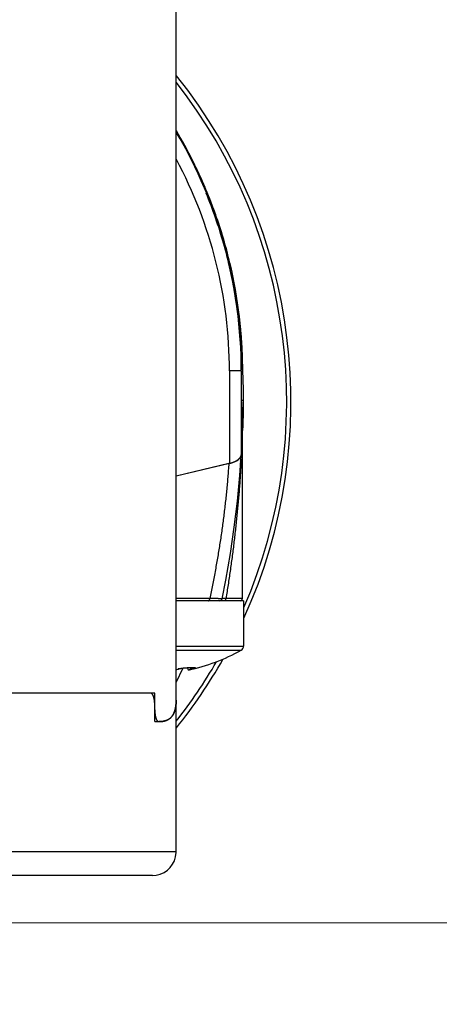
# Model space of a CAD drawing. Header units: millimetres. Extents: x 0 to 1735, y 0 to 1188.
# Tile 130 of 139: x 1121 to 1138, y 618 to 659. Entities that reach past the tile are written whole.
import ezdxf

# ---------------------------------------------------------------- set-up
doc = ezdxf.new("R2010")
doc.units = ezdxf.units.MM
doc.header["$LTSCALE"] = 0.727559
for name, color, linetype in [('NoLayerName_001', 7, 'Continuous'), ('NoLayerName_002', 7, 'Continuous'), ('NoLayerName_004', 7, 'Continuous'), ('NoLayerName_005', 7, 'Continuous'), ('NoLayerName_007', 7, 'Continuous')]:
    doc.layers.add(name, color=color, linetype=linetype)
doc.styles.get("Standard").update_dxf_attribs({"font": 'txt', "bigfont": 'extfont2'})
doc.dimstyles.get("Standard").update_dxf_attribs({"dimtxt": 2.5, "dimasz": 2.5, "dimexe": 1, "dimexo": 1, "dimtad": 1, "dimdec": 3, "dimzin": 0, "dimdsep": 46, "dimtxsty": 'Standard', "dimcen": 2.5, "dimadec": 3, "dimazin": 0, "dimtfac": 0.75, "dimtdec": 3, "dimtmove": 0, "dimatfit": 3, "dimfxl": 1, "dimarcsym": 0})

# ---------------------------------------------------------------- blocks, each defined once
blk = doc.blocks.new('_OPEN30')
at = {"color": 0, "linetype": 'ByBlock', "lineweight": -2}
for p, q in [((-1, 0.267949), (0, 0)), ((0, 0), (-1, -0.267949)), ((0, 0), (-1, 0))]:
    blk.add_line(p, q, dxfattribs=at)
blk = doc.blocks.new('*D150')
at = {"layer": 'Defpoints', "color": 0}
for p in [(1157, 664.369), (1110, 600), (1157, 580)]:
    blk.add_point(p, dxfattribs=at)
at = {"layer": 'NoLayerName_002', "color": 0, "linetype": 'Continuous', "lineweight": 13}
for p, q in [((1157, 660.369), (1157, 576)), ((1110, 596), (1110, 576)), ((1118, 580), (1149, 580))]:
    blk.add_line(p, q, dxfattribs=at)
at = {"layer": 'NoLayerName_002', "color": 0, "lineweight": 13, "xscale": 8, "yscale": 8, "zscale": 8, "rotation": 180}
blk.add_blockref('_OPEN30', (1110, 580), dxfattribs=at)
at = {"layer": 'NoLayerName_002', "color": 0, "lineweight": 13, "xscale": 8, "yscale": 8, "zscale": 8}
blk.add_blockref('_OPEN30', (1157, 580), dxfattribs=at)
at = {"layer": 'NoLayerName_002', "color": 0, "lineweight": 13, "insert": (1133.5, 590.643), "char_height": 12.8, "attachment_point": 5}
blk.add_mtext('\\W0.8594;47', dxfattribs=at)
blk = doc.blocks.new('*D152')
at = {"layer": 'Defpoints', "color": 0}
for p in [(1218.75, 790), (1270, 790), (1110, 621)]:
    blk.add_point(p, dxfattribs=at)
at = {"layer": 'NoLayerName_001', "color": 0, "linetype": 'Continuous', "lineweight": 13}
for p, q in [((1222.75, 790), (1274, 790)), ((1270, 629), (1270, 782)), ((1114, 621), (1274, 621))]:
    blk.add_line(p, q, dxfattribs=at)
at = {"layer": 'NoLayerName_001', "color": 0, "lineweight": 13, "xscale": 8, "yscale": 8, "zscale": 8}
for p, rotation in [((1270, 790), 90), ((1270, 621), 270)]:
    blk.add_blockref('_OPEN30', p, dxfattribs=dict(at, rotation=rotation))
at = {"layer": 'NoLayerName_001', "color": 0, "lineweight": 13, "insert": (1259.466, 705.5), "char_height": 12.8, "attachment_point": 5, "rotation": 90}
blk.add_mtext('\\W0.8594;169', dxfattribs=at)

msp = doc.modelspace()

# ---------------------------------------------------------------- linework, layer by layer
at = {"layer": 'NoLayerName_001', "color": 6, "linetype": 'Continuous', "lineweight": 25}
for p, q in [((1129.99993009, 634.6), (1128.98822138, 634.6)), ((1130, 634.6), (1130, 632.68824545)), ((1127.15, 632.68824544), (1130, 632.68824545)), ((1127.15, 632.51358487), (1129.8974359, 632.51358508)), ((1127.24232768, 631.72016438), (1127.2423391, 631.7246384)), ((1127.66362084, 631.67488877), (1127.62312484, 631.77668217)), ((1127.77357825, 631.70848305), (1127.66362084, 631.67488877)), ((1127.77357825, 631.70848305), (1127.74216248, 631.78272078)), ((1127.84153153, 631.72341999), (1127.82018869, 631.78449518))]:
    msp.add_line(p, q, dxfattribs=at)
for centre, radius, start, end in [((1129.8, 632.68824545), 0.2, 299.155365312, 359.999999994), ((1126, 639.5), 8, 282.002396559, 299.155365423), ((1126.77060248, 634.46395425), 2.79163173, 277.810941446, 279.23200132), ((1127.62775118, 630.11493209), 1.65520703, 103.465210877, 103.645380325), ((1127.64381168, 630.04743127), 1.72459212, 102.80889482, 103.461925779)]:
    msp.add_arc(centre, radius, start, end, dxfattribs=at)
for points, knots in [([(1127.21847096, 631.70848305), (1127.21882095, 631.70857941), (1127.21952235, 631.70877094), (1127.2205733, 631.7090674), (1127.22162491, 631.70937044), (1127.22267604, 631.70968131), (1127.22372587, 631.71000013), (1127.22477349, 631.71032731), (1127.22581803, 631.71066316), (1127.22685859, 631.71100806), (1127.2278943, 631.71136233), (1127.22892427, 631.71172633), (1127.22994762, 631.71210041), (1127.23096345, 631.71248491), (1127.23197089, 631.71288017), (1127.23296903, 631.71328657), (1127.23395704, 631.71370437), (1127.23493396, 631.71413428), (1127.23590095, 631.71457606), (1127.23685798, 631.71503918), (1127.23780433, 631.71554016), (1127.23874148, 631.71609438), (1127.23966809, 631.7167185), (1127.24058385, 631.71741848), (1127.24142684, 631.71818923), (1127.24217291, 631.719077), (1127.24224432, 631.71982231), (1127.24232768, 631.72016438)], [0, 0, 0, 0, 0.001089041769, 0.002181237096, 0.003275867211, 0.004372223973, 0.005469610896, 0.00656734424, 0.007664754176, 0.008761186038, 0.009856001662, 0.01094858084, 0.012038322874, 0.013124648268, 0.014207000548, 0.015284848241, 0.01635768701, 0.017425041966, 0.01848672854, 0.019546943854, 0.020614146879, 0.021698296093, 0.022811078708, 0.023966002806, 0.025145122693, 0.026262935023, 0.027319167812, 0.027319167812, 0.027319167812, 0.027319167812]), ([(1127.24232768, 631.72016438), (1127.24204384, 631.7207079), (1127.24168271, 631.72200204), (1127.23988601, 631.72276615), (1127.23845138, 631.72316224), (1127.23758485, 631.72334848), (1127.2372682, 631.72341999)], [0, 0, 0, 0, 0.0018395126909, 0.003742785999, 0.0054159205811, 0.0063897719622, 0.0063897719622, 0.0063897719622, 0.0063897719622]), ([(1127.26146981, 631.72910682), (1127.26649816, 631.7302284), (1127.27654806, 631.73250193), (1127.29166318, 631.73572993), (1127.30680072, 631.73885166), (1127.32196415, 631.74184956), (1127.33715135, 631.74473118), (1127.35236166, 631.74749734), (1127.36759407, 631.75015069), (1127.38284764, 631.75269328), (1127.39812122, 631.7551277), (1127.41341355, 631.75745474), (1127.42872432, 631.75966539), (1127.44405265, 631.76175157), (1127.45939764, 631.76370494), (1127.47475841, 631.76551719), (1127.49013404, 631.76718018), (1127.50552366, 631.76868502), (1127.52092628, 631.77002563), (1127.53634139, 631.77118543), (1127.55176658, 631.77218708), (1127.56205993, 631.77266684), (1127.5672052, 631.77293021)], [0, 0, 0, 0, 0.01545573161, 0.03091121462, 0.04636701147, 0.06182362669, 0.07728150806, 0.09274104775, 0.1082025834, 0.12366639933, 0.13913272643, 0.15460134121, 0.17007109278, 0.18554085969, 0.20100971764, 0.21647695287, 0.23194207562, 0.24740483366, 0.26286522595, 0.27832351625, 0.29378024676, 0.30923625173, 0.30923625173, 0.30923625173, 0.30923625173]), ([(1127.5672052, 631.77293021), (1127.57298791, 631.77333657), (1127.58455272, 631.77415977), (1127.60190444, 631.77533179), (1127.61925916, 631.77646136), (1127.6366173, 631.77753808), (1127.65108517, 631.77838953), (1127.66266109, 631.77904099), (1127.67134382, 631.77951429), (1127.68002735, 631.7799718), (1127.68871167, 631.78041303), (1127.69739678, 631.7808375), (1127.70608267, 631.78124472), (1127.71476934, 631.7816342), (1127.72345679, 631.78200543), (1127.73214503, 631.78235718), (1127.74083408, 631.78268827), (1127.74952398, 631.78299747), (1127.75821474, 631.7832836), (1127.76690638, 631.78354546), (1127.77559892, 631.78378182), (1127.78429229, 631.78399157), (1127.79298637, 631.78417226), (1127.80168099, 631.78432126), (1127.8103759, 631.78443594), (1127.81907089, 631.78451373), (1127.82776575, 631.78455192), (1127.83646034, 631.78454825), (1127.84515468, 631.78449818), (1127.85384893, 631.78439565), (1127.86254329, 631.78423504), (1127.87123795, 631.78401023), (1127.87993249, 631.78371667), (1127.88862477, 631.78334368), (1127.89731044, 631.78286841), (1127.90598383, 631.7822684), (1127.91464124, 631.78152714), (1127.92327982, 631.78060281), (1127.93190932, 631.7794776), (1127.93761767, 631.7784139), (1127.94048311, 631.77792036)], [0, 0, 0, 0, 0.01739091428, 0.03478219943, 0.05217367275, 0.06956518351, 0.08695661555, 0.09565227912, 0.10434789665, 0.11304346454, 0.12173898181, 0.13043445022, 0.13912987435, 0.14782526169, 0.15652062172, 0.16521596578, 0.1739113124, 0.18260668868, 0.19130213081, 0.19999768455, 0.20869340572, 0.21738933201, 0.22608533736, 0.23478125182, 0.24347693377, 0.25217227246, 0.26086719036, 0.26956166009, 0.27825593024, 0.28695051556, 0.29564604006, 0.30434324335, 0.31304295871, 0.32174424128, 0.3304436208, 0.3391381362, 0.34782577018, 0.35650887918, 0.36520139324, 0.37392427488, 0.37392427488, 0.37392427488, 0.37392427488]), ([(1127.84153153, 631.72341999), (1127.84038894, 631.7232215), (1127.83810254, 631.72283161), (1127.83468045, 631.72220413), (1127.83126248, 631.72155444), (1127.82784905, 631.72088035), (1127.82443951, 631.72018573), (1127.82103351, 631.71947283), (1127.81763061, 631.71874432), (1127.8142304, 631.71800276), (1127.81083246, 631.71725074), (1127.80743636, 631.71649089), (1127.80404166, 631.71572559), (1127.80064856, 631.71495408), (1127.79725721, 631.71417578), (1127.79386773, 631.71339005), (1127.79048025, 631.71259629), (1127.78709493, 631.71179383), (1127.78371186, 631.71098219), (1127.78033129, 631.71016025), (1127.77695291, 631.70932921), (1127.77470337, 631.70876419), (1127.77357825, 631.70848305)], [0, 0, 0, 0, 0.003479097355, 0.006958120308, 0.010437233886, 0.013916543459, 0.017396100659, 0.020875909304, 0.024355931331, 0.027836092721, 0.031316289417, 0.034796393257, 0.038276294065, 0.041755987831, 0.045235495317, 0.04871484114, 0.05219405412, 0.05567316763, 0.059152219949, 0.062631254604, 0.066110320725, 0.06958947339, 0.06958947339, 0.06958947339, 0.06958947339]), ([(1127.9315033, 631.75083372), (1127.93002826, 631.75030224), (1127.92708179, 631.74922904), (1127.92264012, 631.74768052), (1127.91818802, 631.74616205), (1127.91372504, 631.74467552), (1127.90925403, 631.74321335), (1127.90477581, 631.74177354), (1127.90029075, 631.7403553), (1127.89579922, 631.73895757), (1127.8913016, 631.73757936), (1127.88679825, 631.73621966), (1127.88228956, 631.73487745), (1127.87777588, 631.73355173), (1127.87325761, 631.7322415), (1127.8687351, 631.73094575), (1127.86420873, 631.72966346), (1127.85967886, 631.72839365), (1127.8551459, 631.72713522), (1127.85061012, 631.7258875), (1127.84607223, 631.72464826), (1127.84304488, 631.72383007), (1127.84153153, 631.72341999)], [0, 0, 0, 0, 0.00470361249, 0.009407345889, 0.014111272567, 0.018815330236, 0.023519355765, 0.028223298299, 0.032927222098, 0.037631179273, 0.042335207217, 0.047039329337, 0.051743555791, 0.056447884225, 0.061152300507, 0.065856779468, 0.070561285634, 0.075265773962, 0.079970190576, 0.084674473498, 0.08937855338, 0.09408235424, 0.09408235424, 0.09408235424, 0.09408235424]), ([(1127.96460243, 631.76965804), (1127.96462622, 631.76924323), (1127.96484374, 631.76834305), (1127.96408188, 631.76710376), (1127.96319759, 631.7660311), (1127.96217799, 631.7650935), (1127.96112961, 631.76431256), (1127.96005633, 631.76361349), (1127.95896327, 631.76293064), (1127.95784117, 631.76226187), (1127.9566996, 631.76160789), (1127.95554614, 631.76097077), (1127.95438514, 631.76035145), (1127.95321789, 631.75974965), (1127.95204472, 631.7591644), (1127.95086596, 631.75859478), (1127.94968192, 631.75803982), (1127.94849291, 631.75749859), (1127.94729926, 631.75697014), (1127.94610128, 631.75645353), (1127.94489929, 631.75594781), (1127.94369361, 631.75545204), (1127.94248455, 631.75496527), (1127.94127242, 631.75448656), (1127.94005755, 631.75401497), (1127.93884025, 631.75354955), (1127.93762084, 631.75308935), (1127.93639963, 631.75263344), (1127.93476921, 631.75202995), (1127.93313661, 631.75143129), (1127.93191169, 631.75098318), (1127.9315033, 631.75083372)], [0, 0, 0, 0, 0.00124646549, 0.002629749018, 0.004101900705, 0.005473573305, 0.006756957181, 0.00802380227, 0.009314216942, 0.010623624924, 0.01194227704, 0.013260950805, 0.01457663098, 0.015889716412, 0.017200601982, 0.018509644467, 0.019817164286, 0.021123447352, 0.022428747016, 0.023733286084, 0.025037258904, 0.026340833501, 0.02764415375, 0.02894734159, 0.030250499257, 0.031553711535, 0.032857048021, 0.0341605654, 0.035464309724, 0.038072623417, 0.039377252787, 0.039377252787, 0.039377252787, 0.039377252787]), ([(1127.94048311, 631.77792036), (1127.9433223, 631.77726439), (1127.94908935, 631.77631488), (1127.95442838, 631.77393762), (1127.95714223, 631.77293021)], [0, 0, 0, 0, 0.008741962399, 0.017426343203, 0.017426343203, 0.017426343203, 0.017426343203]), ([(1127.95714223, 631.77293021), (1127.95768557, 631.77283493), (1127.95877356, 631.77266307), (1127.96040497, 631.77229123), (1127.96198717, 631.7717193), (1127.96361198, 631.77105905), (1127.96424274, 631.77007261), (1127.96460243, 631.76965804)], [0, 0, 0, 0, 0.0016549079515, 0.0033075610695, 0.0049970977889, 0.0067423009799, 0.0083888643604, 0.0083888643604, 0.0083888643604, 0.0083888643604])]:
    msp.add_open_spline(points, degree=3, knots=knots, dxfattribs=at)
at = {"layer": 'NoLayerName_004', "color": 6, "linetype": 'Continuous', "lineweight": 25}
for p, q in [((1128.45902258, 651.83643384), (1128.44629629, 651.86728298)), ((1129.14856816, 649.69740285), (1129.19664831, 649.71111159)), ((1129.19665186, 649.71111261), (1129.18935831, 649.73662878)), ((1129.94532316, 645.04535796), (1129.94486609, 645.05658652)), ((1129.96129917, 644.40109641), (1129.96021735, 644.47549959)), ((1129.96498938, 644.18287746), (1129.9, 644.18287746)), ((1129.9, 643.07125946), (1129.99987305, 643.07125946)), ((1129.97535116, 643), (1130, 643)), ((1129.94923903, 641.85035969), (1129.94845187, 641.82932263)), ((1129.95063017, 641.88817387), (1129.94923903, 641.85035969)), ((1129.95, 634.7), (1129.95, 641.82747224)), ((1129.93004362, 641.39090399), (1129.92704599, 641.32656895)), ((1129.91532881, 641.08761825), (1129.89998749, 640.79721338)), ((1129.91739863, 641.12856234), (1129.91532881, 641.08761825)), ((1129.91864927, 641.15354292), (1129.91739863, 641.12856234)), ((1129.92704599, 641.32656895), (1129.91864927, 641.15354292)), ((1129.89299761, 640.72083792), (1129.88939521, 640.66640751)), ((1129.8991515, 640.5864586), (1129.89443312, 640.49995362)), ((1129.3729292, 640.3928228), (1127.15, 639.85700233)), ((1128.56855955, 634.7), (1127.15, 634.7)), ((1129.95, 634.7), (1129.25313204, 634.7)), ((1128.98822138, 634.6), (1127.15, 634.6)), ((1127.15, 631.15596646), (1127.4503856, 631.76248247)), ((1126.06619121, 630.7), (1118.11955908, 630.7)), ((1126.24415279, 629.5), (1126.24415279, 630.2)), ((1127.15, 624.00481107), (1127.15, 630.43953575)), ((1126.24415279, 629.5), (1126.43509963, 629.5)), ((1127.14992202, 624), (1114.1, 624)), ((1127.14940132, 623.96758721), (1127.14999601, 624.00469355)), ((1126.15, 623), (1093.85, 623)), ((1126.15, 623), (1126.30648965, 623.0123204))]:
    msp.add_line(p, q, dxfattribs=at)
msp.add_lwpolyline([(1129.08619434, 634.67958899), (1129.24212195, 635.46349761), (1129.44015667, 636.59109697), (1129.60503914, 637.70477918), (1129.7374724, 638.80333572), (1129.83822474, 639.88567591), (1129.89651192, 640.74021073)], dxfattribs=at)
for centre, radius, start, end in [((1110, 643), 22, 335.46960796, 38.728472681), ((1110, 643), 21.81818182, 336.541409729, 38.135674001), ((1110.01284878, 644.24464916), 19.94734402, 22.466102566, 30.745945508), ((1109.98719692, 644.23133455), 19.97619725, 30.374133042, 30.740915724), ((1109.98384178, 644.22937904), 19.98008066, 28.795592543, 30.374106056), ((1109.99671964, 644.23603282), 19.96558519, 25.580396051, 27.292155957), ((1110.01735396, 644.24590214), 19.9427121, 24.018468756, 25.580417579), ((1110.04198923, 644.25689004), 19.91573747, 22.465657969, 24.018442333), ((1109.96704176, 644.22780411), 19.94611405, 15.915463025, 22.338205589), ((1110.03049444, 644.25210511), 19.92818836, 22.344984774, 22.465679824), ((1110.01005112, 644.24381382), 19.95024878, 20.468955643, 22.369471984), ((1109.98137239, 644.23278682), 19.98096642, 15.912987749, 22.34266888), ((1109.98484289, 644.2343338), 19.97718057, 19.134337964, 20.469145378), ((1109.96927753, 644.22896827), 19.99364473, 15.990058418, 19.134243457), ((1109.97366242, 644.2304833), 19.9390125, 12.406081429, 15.913276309), ((1109.97787574, 644.23133149), 19.98472809, 13.418291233, 15.914251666), ((1110.01077764, 644.23958649), 19.95082374, 2.650573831, 15.917361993), ((1109.99596569, 644.2357284), 19.96611162, 12.67122522, 13.418064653), ((1110.01145615, 644.23895761), 19.90028066, 11.110803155, 12.405629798), ((1110.01519079, 644.23998589), 19.94642084, 10.934250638, 12.671407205), ((1110.02170063, 644.2410432), 19.88982629, 10.387254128, 11.110594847), ((1110.02079809, 644.24089141), 19.89074141, 8.279442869, 10.387215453), ((1110.02714094, 644.24186226), 19.88432486, 8.086909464, 8.279306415), ((1109.99784367, 644.23876595), 19.9137664, 2.315331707, 8.083871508), ((1110.01284545, 644.24003579), 19.94873241, 5.215155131, 5.641327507), ((1110.00633319, 644.23948229), 19.95526802, 2.857742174, 5.215038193), ((1109.9967518, 644.23895763), 19.96486365, 2.347112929, 2.857875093), ((1109.99576392, 644.23891463), 19.96585246, 2.312303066, 2.650507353), ((1110, 643), 20, 356.539066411, 5.863755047), ((1109.99089558, 644.23872428), 19.97072452, 1.55350263, 2.314852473), ((1109.98374389, 644.23849607), 19.97787959, 0.180396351, 2.312111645), ((1109.97956283, 644.23844001), 19.98206081, 0.178884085, 1.553436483), ((1093.36297911, 643.25787278), 36.61328017, 357.856070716, 359.596453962), ((1077.69156938, 643.80388002), 52.29417409, 357.355299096, 357.836074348), ((1100.9797737, 642.79323188), 28.98545469, 355.454604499, 355.599464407), ((1091.5164623, 643.23394845), 38.45873471, 355.918575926, 356.047243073), ((1100.83164726, 642.80458133), 29.13401528, 355.599561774, 355.863137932), ((1091.6674683, 643.22350494), 38.30736801, 356.047256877, 356.17254012), ((1128.97437894, 642.04661763), 1.70114069, 283.549428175, 284.521296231), ((1127.10653896, 580.22798121), 54.49163546, 88.337996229, 88.462559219), ((1127.56572322, 595.92251644), 38.790385, 88.186886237, 88.343604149), ((1129.62543402, 628.13402936), 6.57652105, 93.245287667, 93.803130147), ((1129.13287421, 634.70012733), 0.12018389, 347.510232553, 359.939298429), ((1129.85, 634.7), 0.1, 269.999164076, 0), ((1128.0074282, 609.75325077), 24.95260007, 87.984787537, 88.195809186), ((1128.98826393, 634.7), 0.1, 270, 348.232886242), ((1110, 643), 21.81818182, 321.843174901, 329.799283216), ((1110, 643), 22, 321.253324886, 330.381366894), ((1124.50625342, 630.42115349), 2.64373106, 0.030868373, 0.389573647), ((1126.47560203, 630.11046664), 0.63070574, 325.913240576, 329.15416596), ((1126.55519725, 630.04724503), 0.52878444, 304.815272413, 309.265753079), ((1126.15014461, 623.99984448), 0.99977217, 278.99654546, 358.151000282)]:
    msp.add_arc(centre, radius, start, end, dxfattribs=at)
for points, knots in [([(1129.64072537, 640.48512024), (1129.64646859, 640.48793647), (1129.65796768, 640.49347935), (1129.67497203, 640.50224693), (1129.69178516, 640.51135793), (1129.70841579, 640.52094601), (1129.7249005, 640.53108737), (1129.74126623, 640.54187278), (1129.75751126, 640.55336406), (1129.77357438, 640.56558475), (1129.78932992, 640.57852729), (1129.80462529, 640.59216419), (1129.81930702, 640.60646776), (1129.83322166, 640.62141065), (1129.84621587, 640.63696599), (1129.85813543, 640.6531076), (1129.86882793, 640.66980982), (1129.87813143, 640.68704851), (1129.88591369, 640.70479704), (1129.89192548, 640.72303945), (1129.89633993, 640.74171821), (1129.89727017, 640.75445651), (1129.89798838, 640.76080028)], [0, 0, 0, 0, 0.01918963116, 0.03829379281, 0.05738856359, 0.07655430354, 0.09587597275, 0.11544324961, 0.13534429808, 0.15556019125, 0.17598039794, 0.19649852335, 0.21701730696, 0.23745076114, 0.25772681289, 0.27779054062, 0.29760807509, 0.31717116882, 0.33650230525, 0.35565999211, 0.37474356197, 0.393896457, 0.393896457, 0.393896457, 0.393896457]), ([(1129.3729292, 640.3928228), (1129.36605128, 640.29720164), (1129.35281755, 640.10592006), (1129.32983387, 639.8192265), (1129.30498847, 639.53268203), (1129.27795267, 639.24631835), (1129.24882657, 638.96013738), (1129.21759564, 638.67415189), (1129.18428213, 638.38837511), (1129.14890033, 638.10282359), (1129.11146678, 637.81751426), (1129.07199744, 637.53246409), (1129.03050842, 637.24769005), (1128.98701577, 636.96320912), (1128.94153568, 636.67903825), (1128.89408381, 636.39519448), (1128.84467779, 636.11169447), (1128.79332799, 635.82855638), (1128.74007173, 635.54579272), (1128.68484587, 635.26343713), (1128.62796205, 634.98144436), (1128.58820648, 634.79384195), (1128.56855955, 634.7)], [0, 0, 0, 0, 0.2876045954, 0.5752109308, 0.862826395, 1.15045818, 1.4381132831, 1.7257969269, 2.0135075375, 2.3012415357, 2.5889950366, 2.8767638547, 3.1645435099, 3.452329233, 3.740115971, 4.0278983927, 4.3156708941, 4.6034276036, 4.8911623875, 5.178868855, 5.4665403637, 5.7541700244, 5.7541700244, 5.7541700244, 5.7541700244]), ([(1129.89443312, 640.49995362), (1129.88876195, 640.40283834), (1129.87783747, 640.20858216), (1129.85894328, 639.9173465), (1129.83858103, 639.62620614), (1129.81650375, 639.33518088), (1129.79280923, 639.04427095), (1129.76750269, 638.75348295), (1129.7406051, 638.46282409), (1129.71213118, 638.17230299), (1129.68209736, 637.88192836), (1129.6505196, 637.59170894), (1129.61741401, 637.30165346), (1129.58279663, 637.01177065), (1129.54668361, 636.72206924), (1129.50909072, 636.43255801), (1129.47003515, 636.1432455), (1129.42952878, 635.85414112), (1129.38760329, 635.5652511), (1129.34421655, 635.27659352), (1129.29960177, 634.98814219), (1129.26850897, 634.79606261), (1129.25313204, 634.7)], [0, 0, 0, 0, 0.2918421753, 0.5836858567, 0.875535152, 1.1673937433, 1.4592648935, 1.751150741, 2.0430505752, 2.3349628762, 2.6268858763, 2.9188175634, 3.2107556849, 3.5026977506, 3.7946410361, 4.0865825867, 4.3785192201, 4.6704475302, 4.96236389, 5.2542644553, 5.5461451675, 5.8380017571, 5.8380017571, 5.8380017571, 5.8380017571]), ([(1129.40092268, 640.39982071), (1129.40502816, 640.40090125), (1129.41324513, 640.40303894), (1129.42553349, 640.40638553), (1129.43779885, 640.40981719), (1129.4500374, 640.41335012), (1129.46225025, 640.41698157), (1129.47443681, 640.42071341), (1129.48659549, 640.42454773), (1129.49872343, 640.42848789), (1129.51081758, 640.43253676), (1129.52287484, 640.43669732), (1129.5348921, 640.44097252), (1129.54686626, 640.44536532), (1129.55879424, 640.44987866), (1129.57067292, 640.45451553), (1129.58249925, 640.45927878), (1129.59426994, 640.46417179), (1129.60598265, 640.46919589), (1129.6176314, 640.47436012), (1129.62922387, 640.47964473), (1129.63688631, 640.48330677), (1129.64072537, 640.48512024)], [0, 0, 0, 0, 0.01273590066, 0.02547118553, 0.03820706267, 0.05094476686, 0.06368555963, 0.07643062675, 0.08917978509, 0.10193190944, 0.11468594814, 0.12744095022, 0.14019606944, 0.15295056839, 0.16570382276, 0.17845532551, 0.19120469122, 0.20395166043, 0.21669610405, 0.22943802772, 0.24217757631, 0.25491503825, 0.25491503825, 0.25491503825, 0.25491503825]), ([(1128.51855955, 634.6), (1128.5201461, 634.60016917), (1128.52337686, 634.60028304), (1128.52802331, 634.6018321), (1128.53244466, 634.60396783), (1128.53656779, 634.60668446), (1128.54035878, 634.60979564), (1128.54379167, 634.61323807), (1128.54687863, 634.6169599), (1128.54964847, 634.62092408), (1128.55212967, 634.62509382), (1128.55435065, 634.62943298), (1128.55633936, 634.63390567), (1128.55812381, 634.63847609), (1128.55973076, 634.64310925), (1128.56119271, 634.64777472), (1128.56251669, 634.65245955), (1128.56370235, 634.65716045), (1128.56475269, 634.66187613), (1128.56567007, 634.66660552), (1128.56645698, 634.6713475), (1128.567116, 634.67610096), (1128.56764928, 634.68086479), (1128.56806057, 634.68563787), (1128.56834758, 634.69041914), (1128.56853072, 634.69520734), (1128.56854058, 634.69840226), (1128.56855955, 634.7)], [0, 0, 0, 0, 0.00478664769, 0.00963062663, 0.0145510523, 0.01950114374, 0.02440034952, 0.02924184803, 0.0340625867, 0.03888860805, 0.04373511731, 0.04860769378, 0.05350369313, 0.05841364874, 0.06332256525, 0.06821268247, 0.0730791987, 0.07792555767, 0.08275512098, 0.08757106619, 0.09237638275, 0.09717386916, 0.10196613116, 0.10675558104, 0.11154443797, 0.11633472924, 0.12112829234, 0.12112829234, 0.12112829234, 0.12112829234]), ([(1129.08619275, 634.67961307), (1129.08462484, 634.67993908), (1129.08155745, 634.68078644), (1129.07706357, 634.6808487), (1129.07290967, 634.68182153), (1129.06873062, 634.68226168), (1129.06428159, 634.68257001), (1129.0596637, 634.68277214), (1129.0550315, 634.68297704), (1129.05046691, 634.68322462), (1129.0445106, 634.68358009), (1129.0386014, 634.68396133), (1129.03270143, 634.68431502), (1129.02825757, 634.68456075), (1129.02379242, 634.68479207), (1129.01781206, 634.68508499), (1129.00286083, 634.68576588), (1128.98343908, 634.68662478), (1128.96104352, 634.68756812), (1128.94164036, 634.68833945), (1128.9162522, 634.6893044), (1128.8968328, 634.68998751), (1128.88488242, 634.69041829)], [0, 0, 0, 0, 0.00480432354, 0.00949177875, 0.01338389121, 0.0175643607, 0.02208277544, 0.02676435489, 0.03142993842, 0.03599322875, 0.0404779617, 0.04933068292, 0.05375760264, 0.05820961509, 0.06268258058, 0.06717100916, 0.07617216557, 0.10758271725, 0.12549316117, 0.14341839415, 0.16583812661, 0.20171256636, 0.20171256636, 0.20171256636, 0.20171256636]), ([(1129.18922382, 634.6960679), (1129.18579061, 634.69583293), (1129.17892375, 634.69536919), (1129.16862583, 634.69463649), (1129.1583288, 634.69388431), (1129.14974874, 634.69324025), (1129.14288556, 634.69270871), (1129.13773883, 634.69229998), (1129.13259307, 634.69187949), (1129.12744853, 634.69144546), (1129.12230543, 634.69099616), (1129.11716402, 634.69052983), (1129.11202452, 634.69004475), (1129.10688719, 634.68953907), (1129.10175221, 634.68901139), (1129.09661998, 634.68845873), (1129.09149018, 634.68788386), (1129.08807349, 634.68747341), (1129.08636474, 634.68727159)], [0, 0, 0, 0, 0.01032373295, 0.02064746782, 0.03097180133, 0.04129713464, 0.04646004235, 0.05162299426, 0.05678591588, 0.06194874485, 0.06711143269, 0.07227394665, 0.0774362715, 0.08259841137, 0.08776039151, 0.09292226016, 0.0980840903, 0.10324598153, 0.10324598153, 0.10324598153, 0.10324598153]), ([(1129.19201215, 634.60345655), (1129.19349682, 634.60399758), (1129.19649886, 634.60500888), (1129.20084089, 634.60696454), (1129.20507903, 634.60916313), (1129.20918427, 634.61163618), (1129.2131493, 634.61435357), (1129.21696093, 634.61730183), (1129.22060754, 634.62046306), (1129.22407702, 634.6238206), (1129.22735762, 634.62735741), (1129.23043795, 634.6310587), (1129.23331221, 634.63490977), (1129.23598183, 634.63889565), (1129.23844893, 634.64300374), (1129.24071584, 634.64722141), (1129.24278499, 634.65153601), (1129.24465816, 634.65593509), (1129.24633969, 634.66040556), (1129.24782415, 634.66493667), (1129.24914256, 634.66950908), (1129.24984234, 634.67259881), (1129.25021391, 634.67413573)], [0, 0, 0, 0, 0.004740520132, 0.009495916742, 0.014268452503, 0.019058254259, 0.023863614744, 0.028681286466, 0.033506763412, 0.038334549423, 0.043158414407, 0.047971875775, 0.052773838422, 0.057568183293, 0.06235774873, 0.067144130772, 0.071927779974, 0.076708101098, 0.081483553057, 0.086251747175, 0.091009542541, 0.095753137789, 0.095753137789, 0.095753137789, 0.095753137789]), ([(1126.10318499, 630.68984278), (1126.10243228, 630.69024751), (1126.10093237, 630.6910756), (1126.09862484, 630.69221877), (1126.09627971, 630.69330354), (1126.0938948, 630.69431614), (1126.09147546, 630.6952566), (1126.08902501, 630.69612121), (1126.0865473, 630.69690728), (1126.08404607, 630.69761185), (1126.08152506, 630.69823201), (1126.07898801, 630.69876493), (1126.07643868, 630.69920737), (1126.07388083, 630.6995576), (1126.07131812, 630.69980829), (1126.06875455, 630.69997297), (1126.06704462, 630.69998269), (1126.06619121, 630.7)], [0, 0, 0, 0, 0.002563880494, 0.005139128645, 0.00772346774, 0.010314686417, 0.012910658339, 0.015509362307, 0.01810890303, 0.020707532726, 0.023303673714, 0.02589594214, 0.028483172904, 0.031064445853, 0.03363911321, 0.036206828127, 0.03876757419, 0.03876757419, 0.03876757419, 0.03876757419]), ([(1126.24415279, 630.2), (1126.24410945, 630.20698515), (1126.24408775, 630.22096834), (1126.24366425, 630.24195467), (1126.24298737, 630.26296175), (1126.24200046, 630.2839764), (1126.24069903, 630.30498566), (1126.23906458, 630.32597649), (1126.23708238, 630.34693589), (1126.23473667, 630.36785086), (1126.23201197, 630.38870837), (1126.22889272, 630.40949542), (1126.22536335, 630.43019899), (1126.22140839, 630.45080609), (1126.21701198, 630.47130363), (1126.21215961, 630.49167889), (1126.20683181, 630.51191766), (1126.20102763, 630.53201099), (1126.19465312, 630.55192537), (1126.18754196, 630.57160215), (1126.17954277, 630.59098416), (1126.1705037, 630.61001772), (1126.16026845, 630.628607), (1126.14882262, 630.64662198), (1126.13571001, 630.66336448), (1126.1209362, 630.67863057), (1126.10889845, 630.68587936), (1126.10318499, 630.68984278)], [0, 0, 0, 0, 0.02095585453, 0.04194846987, 0.06296877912, 0.08400834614, 0.10505941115, 0.1261149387, 0.14716866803, 0.16821516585, 0.18924988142, 0.21026920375, 0.23127052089, 0.25225228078, 0.27321405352, 0.29415659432, 0.31508190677, 0.33599315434, 0.3568944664, 0.37780016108, 0.39874240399, 0.41977482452, 0.44097557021, 0.4623782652, 0.48370871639, 0.50475781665, 0.52561856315, 0.52561856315, 0.52561856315, 0.52561856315]), ([(1127.09230537, 629.96010411), (1127.09449967, 629.96757348), (1127.09901538, 629.98247729), (1127.10502925, 630.005053), (1127.11062487, 630.02773803), (1127.11574608, 630.05053908), (1127.12044535, 630.0734323), (1127.12473706, 630.09640734), (1127.12863537, 630.11945574), (1127.13215455, 630.14257047), (1127.1353089, 630.16574452), (1127.13811273, 630.18897089), (1127.14058033, 630.21224255), (1127.14272599, 630.2355525), (1127.14456402, 630.25889374), (1127.14610866, 630.28225925), (1127.14737436, 630.30564203), (1127.14837482, 630.32903508), (1127.14912655, 630.35243136), (1127.14963546, 630.37582391), (1127.14994711, 630.39920563), (1127.14995514, 630.41478933), (1127.14998409, 630.42257781)], [0, 0, 0, 0, 0.02335502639, 0.04671428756, 0.07007866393, 0.09344698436, 0.11681639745, 0.14018673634, 0.16356070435, 0.18694035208, 0.21032697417, 0.23372114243, 0.25712273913, 0.28053099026, 0.30394449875, 0.32736127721, 0.35077878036, 0.37419393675, 0.39760317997, 0.4210024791, 0.44438736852, 0.46775297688, 0.46775297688, 0.46775297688, 0.46775297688]), ([(1126.88987456, 629.63785025), (1126.8919414, 629.63956711), (1126.89609582, 629.64297835), (1126.9022113, 629.64823696), (1126.90825834, 629.65357952), (1126.91422316, 629.65901907), (1126.92010798, 629.66454927), (1126.92591074, 629.67016896), (1126.93163052, 629.6758756), (1126.9372661, 629.68166702), (1126.94281633, 629.68754095), (1126.94828005, 629.69349514), (1126.9536561, 629.69952734), (1126.95894331, 629.70563531), (1126.96414054, 629.71181679), (1126.96924661, 629.71806955), (1126.97426051, 629.72439143), (1126.9791814, 629.73078095), (1126.98401125, 629.73723547), (1126.98874768, 629.74375607), (1126.99340583, 629.75033194), (1126.99642556, 629.75477498), (1126.99794614, 629.75698911)], [0, 0, 0, 0, 0.0080607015, 0.01612577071, 0.02419478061, 0.03226725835, 0.04034268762, 0.048420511, 0.05650013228, 0.06458091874, 0.07266220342, 0.08074328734, 0.08882344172, 0.09690191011, 0.10497791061, 0.11305063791, 0.12111926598, 0.12918345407, 0.13724427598, 0.14530299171, 0.15336078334, 0.16141875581, 0.16141875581, 0.16141875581, 0.16141875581]), ([(1127.01709445, 629.78708499), (1127.01869013, 629.78979947), (1127.02191009, 629.79521197), (1127.02656911, 629.80343069), (1127.03112765, 629.81170624), (1127.03556855, 629.8200472), (1127.03989812, 629.82844825), (1127.04411638, 629.8369078), (1127.04822515, 629.84542319), (1127.05222576, 629.85399205), (1127.05611966, 629.8626119), (1127.05990829, 629.87128032), (1127.06359307, 629.87999485), (1127.06717544, 629.88875306), (1127.07065684, 629.89755249), (1127.07403867, 629.90639073), (1127.07732245, 629.91526529), (1127.08050933, 629.92417382), (1127.08360176, 629.93311356), (1127.08659741, 629.94208324), (1127.08951169, 629.95107608), (1127.09136704, 629.95709753), (1127.09230537, 629.96010411)], [0, 0, 0, 0, 0.00944623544, 0.01889295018, 0.02834064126, 0.03778970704, 0.04724044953, 0.05669306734, 0.06614764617, 0.07560417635, 0.08506255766, 0.094522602, 0.10398403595, 0.11344650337, 0.12290956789, 0.1323727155, 0.14183535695, 0.1512968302, 0.16075640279, 0.17021327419, 0.17966657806, 0.18911538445, 0.18911538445, 0.18911538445, 0.18911538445]), ([(1126.43509963, 629.5), (1126.43904004, 629.50001967), (1126.44692078, 629.50002982), (1126.45874067, 629.5002201), (1126.47055909, 629.50051943), (1126.48237654, 629.50094983), (1126.49419352, 629.50150974), (1126.50600963, 629.50220382), (1126.51782305, 629.5030353), (1126.52963064, 629.50400801), (1126.5414287, 629.50512559), (1126.55321355, 629.50639173), (1126.56498151, 629.5078101), (1126.57672888, 629.50938436), (1126.58845198, 629.51111819), (1126.60014711, 629.51301531), (1126.61181064, 629.51507922), (1126.62343871, 629.51731419), (1126.63502821, 629.51972174), (1126.64657335, 629.52231353), (1126.65807823, 629.52506349), (1126.66570066, 629.52707899), (1126.66951702, 629.52806377)], [0, 0, 0, 0, 0.01182136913, 0.02364181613, 0.03546321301, 0.04728753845, 0.05911687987, 0.07095321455, 0.08279618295, 0.09464402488, 0.10649509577, 0.11834789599, 0.13020107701, 0.14205344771, 0.15390398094, 0.16575182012, 0.17759628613, 0.18943688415, 0.20127331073, 0.21310546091, 0.22493343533, 0.23675754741, 0.23675754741, 0.23675754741, 0.23675754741]), ([(1126.66951702, 629.52806377), (1126.67126374, 629.52853709), (1126.67476032, 629.52947398), (1126.67998955, 629.53093872), (1126.68520961, 629.53243956), (1126.6904181, 629.53398314), (1126.69561482, 629.53556798), (1126.70079898, 629.53719481), (1126.70596994, 629.53886374), (1126.71112702, 629.54057506), (1126.71626955, 629.54232902), (1126.72139688, 629.54412585), (1126.72650828, 629.54596591), (1126.73160329, 629.54784896), (1126.73668048, 629.54977715), (1126.74174201, 629.55174366), (1126.74509878, 629.55309808), (1126.74677916, 629.55376978)], [0, 0, 0, 0, 0.005429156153, 0.010859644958, 0.016291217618, 0.021723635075, 0.027156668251, 0.032590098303, 0.038023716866, 0.043457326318, 0.048890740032, 0.054323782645, 0.059756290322, 0.065188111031, 0.070619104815, 0.076049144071, 0.08147811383, 0.08147811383, 0.08147811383, 0.08147811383]), ([(1126.74677916, 629.55376978), (1126.74935315, 629.55483298), (1126.75451418, 629.55693383), (1126.7621922, 629.56024464), (1126.76983325, 629.56365242), (1126.77742734, 629.56717399), (1126.78497336, 629.57080448), (1126.7924678, 629.57454485), (1126.79990781, 629.5783945), (1126.80729038, 629.58235322), (1126.81461249, 629.58642076), (1126.82187123, 629.59059674), (1126.82906337, 629.59488123), (1126.83618678, 629.59927269), (1126.84323525, 629.60377553), (1126.85021777, 629.60837207), (1126.85479864, 629.61154302), (1126.85709743, 629.61311457)], [0, 0, 0, 0, 0.00835478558, 0.01671613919, 0.02508286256, 0.03345379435, 0.04182781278, 0.05020383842, 0.05858083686, 0.0669578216, 0.0753338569, 0.0837080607, 0.09207960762, 0.10044773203, 0.10881173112, 0.11717096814, 0.12552487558, 0.12552487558, 0.12552487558, 0.12552487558])]:
    msp.add_open_spline(points, degree=3, knots=knots, dxfattribs=at)
at = {"layer": 'NoLayerName_005', "color": 6, "linetype": 'Continuous', "lineweight": 25}
msp.add_line((1126.24415279, 630.7), (1118.79341514, 630.7), dxfattribs=at)
at = {"layer": 'NoLayerName_007', "color": 6, "linetype": 'Continuous', "lineweight": 25}
for p, q in [((1127.15, 630.4395373), (1127.15, 660.2)), ((1129.9, 644.3), (1129.4, 644.3)), ((1129.4, 644.3), (1129.4, 640.39934801)), ((1129.9, 644.3), (1129.9, 640.7609118)), ((1129.4, 640.39934801), (1127.15, 639.85700233)), ((1126.24415279, 630.7), (1118.65627899, 630.7)), ((1126.24415279, 630), (1126.24415279, 630.7)), ((1126.40495352, 629.5), (1126.43509963, 629.5))]:
    msp.add_line(p, q, dxfattribs=at)
for centre, radius, start, end in [((1110, 644.3), 19.9, 0, 30.460344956), ((1110.50013835, 644.30001282), 18.89986165, 359.999961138, 28.199738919), ((1124.58647423, 630.42118543), 2.56351023, 359.619282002, 0.030999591)]:
    msp.add_arc(centre, radius, start, end, dxfattribs=at)
msp.add_ellipse((1128.9, 640.7609118), major_axis=(-1, 0), ratio=0.417497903, start_param=2.0943951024, end_param=3.1415926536, dxfattribs=at)
for points, knots in [([(1127.14129987, 630.22189227), (1127.14020618, 630.211149), (1127.13815825, 630.18963534), (1127.13424017, 630.15744214), (1127.12972746, 630.12530609), (1127.12446641, 630.09327214), (1127.11841263, 630.06137442), (1127.11149233, 630.02965001), (1127.10363953, 629.9981352), (1127.09478605, 629.96686658), (1127.08486428, 629.93588067), (1127.07380776, 629.90521866), (1127.06156149, 629.87494542), (1127.04808346, 629.84515506), (1127.03333896, 629.81596829), (1127.01729569, 629.7875115), (1126.99992098, 629.75991128), (1126.98118219, 629.73329414), (1126.96104569, 629.70778778), (1126.93948156, 629.68351802), (1126.91646124, 629.66063527), (1126.89206435, 629.63921942), (1126.86640258, 629.61933372), (1126.83958451, 629.60104977), (1126.81170891, 629.58444011), (1126.78291226, 629.56949062), (1126.75332125, 629.55616665), (1126.72305559, 629.54443297), (1126.69222101, 629.53425191), (1126.66091412, 629.52555636), (1126.62921629, 629.51827016), (1126.59720488, 629.51231583), (1126.56495717, 629.50761939), (1126.53255051, 629.50409404), (1126.5000618, 629.50170173), (1126.4675696, 629.50022347), (1126.44591057, 629.50015016), (1126.43509963, 629.5)], [0, 0, 0, 0, 0.0323963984, 0.0648293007, 0.0972826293, 0.1297446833, 0.1622086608, 0.1946731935, 0.227142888, 0.2596288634, 0.2921492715, 0.3247297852, 0.3573899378, 0.3900931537, 0.4227937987, 0.4554569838, 0.4880600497, 0.5205941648, 0.5530660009, 0.5854994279, 0.6179326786, 0.6503782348, 0.6828270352, 0.7152671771, 0.7476910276, 0.780115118, 0.8125519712, 0.8450000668, 0.877452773, 0.9099279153, 0.9424411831, 0.9749955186, 1.007582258, 1.0401822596, 1.0727669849, 1.1052995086, 1.1377354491, 1.1377354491, 1.1377354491, 1.1377354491]), ([(1127.14992787, 630.40415159), (1127.14990206, 630.40111016), (1127.14985861, 630.39502723), (1127.14974442, 630.38590329), (1127.14960024, 630.37677969), (1127.14942032, 630.36765648), (1127.14920554, 630.35853363), (1127.14895501, 630.34941122), (1127.14866816, 630.3402894), (1127.14834424, 630.33116846), (1127.14798255, 630.32204867), (1127.14758238, 630.31293034), (1127.14714301, 630.30381377), (1127.14666373, 630.29469923), (1127.14614384, 630.28558703), (1127.14558261, 630.27647745), (1127.14497938, 630.2673708), (1127.14433328, 630.25826738), (1127.14364414, 630.24916742), (1127.14290929, 630.24007141), (1127.14213529, 630.23097898), (1127.14157462, 630.22492146), (1127.14129987, 630.22189227)], [0, 0, 0, 0, 0.00912462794, 0.01824920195, 0.02737386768, 0.03649877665, 0.0456240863, 0.05474993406, 0.06387627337, 0.07300298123, 0.08212994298, 0.09125705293, 0.1003842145, 0.10951134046, 0.11863835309, 0.12776518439, 0.13689177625, 0.14601808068, 0.15514405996, 0.16426968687, 0.17339494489, 0.18251982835, 0.18251982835, 0.18251982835, 0.18251982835]), ([(1126.24415279, 630), (1126.2441752, 629.99539446), (1126.24418742, 629.98618338), (1126.24440135, 629.97236803), (1126.24472992, 629.9585542), (1126.24519238, 629.94474149), (1126.24578134, 629.9309295), (1126.24649579, 629.91711848), (1126.247338, 629.9033099), (1126.24831233, 629.88950634), (1126.24942261, 629.87571065), (1126.2506728, 629.86192572), (1126.25206681, 629.84815442), (1126.2536086, 629.83439963), (1126.25530206, 629.82066422), (1126.25715119, 629.80695109), (1126.25915975, 629.79326306), (1126.26133224, 629.77960315), (1126.26367053, 629.76597378), (1126.26618625, 629.75237949), (1126.26885458, 629.73881698), (1126.27080954, 629.72981294), (1126.27176489, 629.7253068)], [0, 0, 0, 0, 0.01381677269, 0.02763283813, 0.04144989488, 0.05526958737, 0.06909350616, 0.08292298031, 0.09675748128, 0.11059560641, 0.12443606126, 0.13827767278, 0.15211939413, 0.16596030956, 0.17979963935, 0.1936367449, 0.20747113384, 0.22130246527, 0.23513055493, 0.24895538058, 0.26277708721, 0.27659599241, 0.27659599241, 0.27659599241, 0.27659599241]), ([(1126.27176489, 629.7253068), (1126.27264745, 629.72138457), (1126.27437672, 629.71353944), (1126.27717382, 629.70182706), (1126.280109, 629.6901641), (1126.2832193, 629.67855398), (1126.28651522, 629.66699423), (1126.29001435, 629.65548395), (1126.29373239, 629.64402185), (1126.29768556, 629.63260674), (1126.30188989, 629.62123738), (1126.30636166, 629.60991267), (1126.31111634, 629.59863109), (1126.3161712, 629.58739536), (1126.32152183, 629.57622304), (1126.32724596, 629.56520496), (1126.33342929, 629.55447104), (1126.34015242, 629.5441618), (1126.34748684, 629.5344021), (1126.35554974, 629.52537994), (1126.36429649, 629.51705682), (1126.37093067, 629.51253962), (1126.37414775, 629.51015197)], [0, 0, 0, 0, 0.01206089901, 0.02409981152, 0.03612363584, 0.04813989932, 0.06015681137, 0.07218331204, 0.08422911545, 0.09630474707, 0.10842157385, 0.12059182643, 0.13282861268, 0.14514592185, 0.15754984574, 0.16998655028, 0.18238616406, 0.19469666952, 0.20688999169, 0.21896891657, 0.23097458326, 0.24299351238, 0.24299351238, 0.24299351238, 0.24299351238]), ([(1126.37414775, 629.51015197), (1126.37460609, 629.50985797), (1126.37551823, 629.50926319), (1126.37691262, 629.50841223), (1126.37832381, 629.50758853), (1126.379756, 629.50679806), (1126.38120987, 629.50604135), (1126.38268662, 629.50532076), (1126.38418589, 629.50463786), (1126.38570626, 629.50399416), (1126.38724598, 629.50339151), (1126.38880328, 629.5028317), (1126.39037638, 629.50231655), (1126.39196352, 629.50184787), (1126.39356291, 629.50142749), (1126.39517278, 629.50105721), (1126.39679136, 629.50073882), (1126.39841688, 629.50047432), (1126.40004755, 629.50026481), (1126.40168164, 629.50011477), (1126.40331725, 629.50001617), (1126.40440853, 629.50001037), (1126.40495352, 629.5)], [0, 0, 0, 0, 0.001633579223, 0.003266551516, 0.00490002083, 0.006535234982, 0.00817359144, 0.009816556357, 0.011464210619, 0.013115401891, 0.014769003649, 0.016423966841, 0.018079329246, 0.019734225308, 0.0213878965, 0.023039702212, 0.024689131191, 0.026335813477, 0.027979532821, 0.029620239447, 0.031258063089, 0.032893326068, 0.032893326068, 0.032893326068, 0.032893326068])]:
    msp.add_open_spline(points, degree=3, knots=knots, dxfattribs=at)

# ---------------------------------------------------------------- dimensions: what is measured, and where the dimension line sits
at = {"layer": 'NoLayerName_001', "color": 3, "linetype": 'Continuous', "lineweight": 13}
dim = msp.add_linear_dim(base=(1270, 790), p1=(1110, 621), p2=(1218.75, 790), angle=90, text='\\W0.8594;<>', dimstyle='Standard', override={"dimtxt": 12.8, "dimasz": 8, "dimexe": 4, "dimexo": 4, "dimgap": 4, "dimdec": 8, "dimzin": 8, "dimblk": 'OPEN30', "dimclrd": 0, "dimclre": 0, "dimclrt": 0, "dimtp": 0, "dimtm": 0, "dimlwd": 13, "dimlwe": 13}, dxfattribs=at)
dim.commit()
dim.dimension.update_dxf_attribs({"geometry": '*D152', "text_midpoint": (1270, 705.4999997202), "dimtype": 160})
at = {"layer": 'NoLayerName_002', "color": 3, "linetype": 'Continuous', "lineweight": 13}
dim = msp.add_linear_dim(base=(1157, 580), p1=(1110, 600), p2=(1157, 664.3690130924), text='\\W0.8594;<>', dimstyle='Standard', override={"dimtxt": 12.8, "dimasz": 8, "dimexe": 4, "dimexo": 4, "dimgap": 4, "dimdec": 8, "dimzin": 8, "dimblk": 'OPEN30', "dimclrd": 0, "dimclre": 0, "dimclrt": 0, "dimtp": 0, "dimtm": 0, "dimlwd": 13, "dimlwe": 13}, dxfattribs=at)
dim.commit()
dim.dimension.update_dxf_attribs({"geometry": '*D150', "text_midpoint": (1133.5, 580), "dimtype": 160})

doc.saveas('drawing.dxf')
